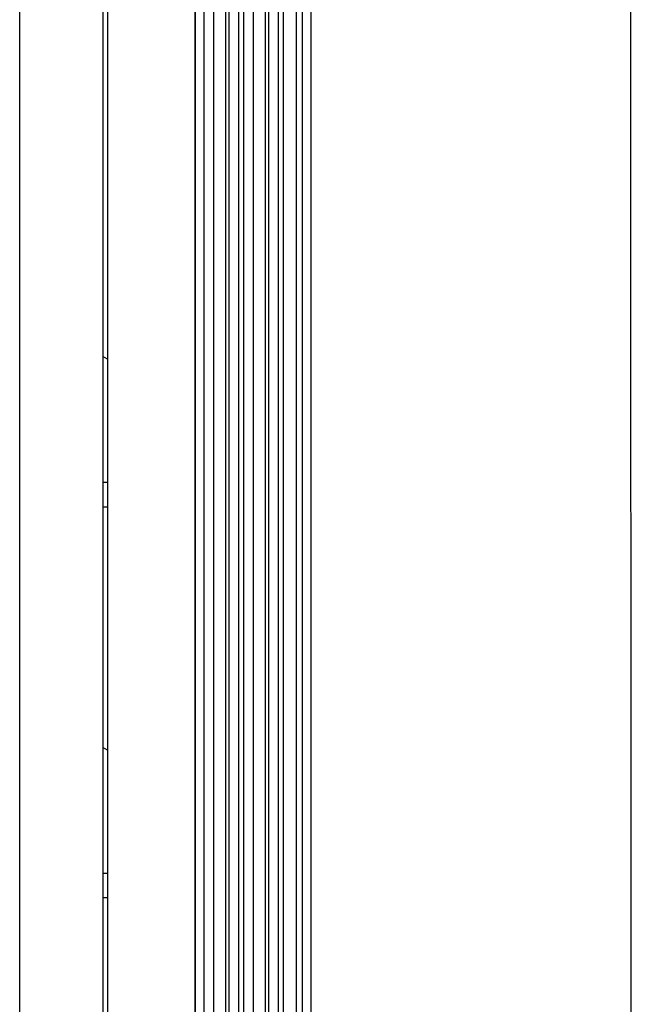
# Model space of a CAD drawing. Header units: millimetres. Extents: x -7035 to 2595, y 73 to 4643.
# Tile 26 of 36: x -1294 to -885, y 3060 to 3719. Entities that reach past the tile are written whole.
import ezdxf

# ---------------------------------------------------------------- set-up
doc = ezdxf.new("R2010")
doc.units = ezdxf.units.MM
doc.header["$LTSCALE"] = 15
doc.layers.add('SCHIZZI', color=9, linetype='Continuous')

msp = doc.modelspace()

# ---------------------------------------------------------------- linework, layer by layer
for p, q in [((-1104.58, 2618.78), (-1104.58, 3819.09)), ((-1098.87, 2623.21), (-1098.87, 3823.52)), ((-1117.43, 2612.1), (-1117.43, 3812.41)), ((-1108.54, 2614.44), (-1108.54, 3814.76)), ((-1127.23, 2606.44), (-1127.23, 3806.76)), ((-1120.62, 2608.86), (-1120.62, 3809.18)), ((-1137.32, 2599.22), (-1137.32, 3799.54)), ((-1129.29, 2602.46), (-1129.29, 3802.78)), ((-1153.73, 2591.14), (-1153.73, 3791.46)), ((-1147.12, 2593.56), (-1147.12, 3793.88)), ((-1143.93, 2596.8), (-1143.93, 3797.12)), ((-1163.82, 2583.92), (-1163.82, 3784.24)), ((-1155.79, 2587.17), (-1155.79, 3787.48)), ((-1293.69, 2578.23), (-1293.69, 3778.54)), ((-1176.43, 3781.82), (-1176.43, 2581.5)), ((-1170.43, 2581.5), (-1170.43, 3781.82)), ((-1238.05, 3770.54), (-1238.05, 2582.47)), ((-1235.05, 3770.54), (-1235.05, 2582.47)), ((-1176.55, 3770.54), (-1176.55, 2582.47)), ((-1235.05, 3491.69), (-1238.05, 3493.42)), ((-1238.05, 3409.32), (-1235.05, 3409.32)), ((-1238.05, 3392.99), (-1235.05, 3392.99)), ((-1235.05, 3230.39), (-1238.05, 3232.12)), ((-1238.05, 3148.03), (-1235.05, 3148.03)), ((-1238.05, 3131.7), (-1235.05, 3131.7))]:
    msp.add_line(p, q)
at = {"layer": 'SCHIZZI', "color": 7}
msp.add_line((-884.83, 72.66), (-885.12, 4377.66), dxfattribs=at)

doc.saveas('drawing.dxf')
